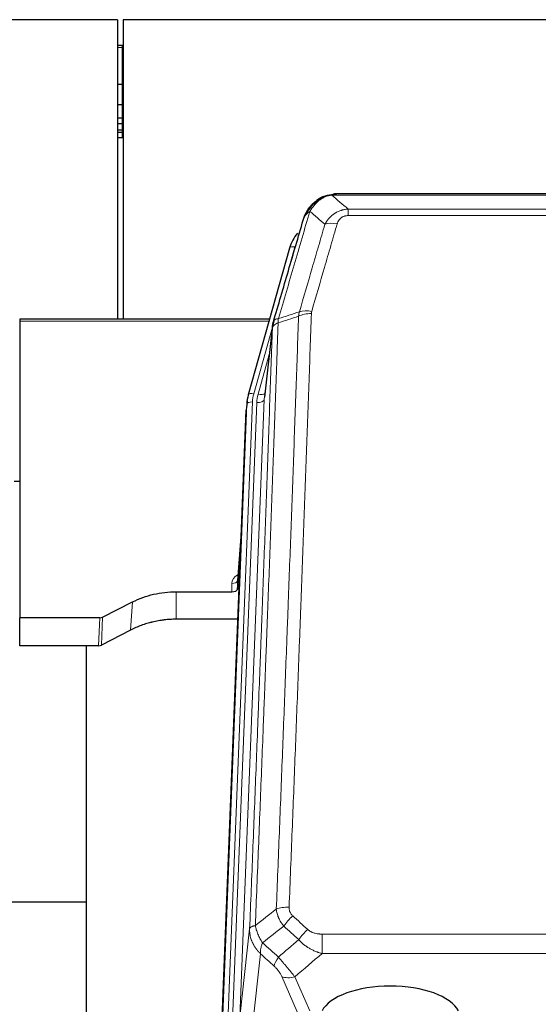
# Model space of a CAD drawing. Header units: inches. Extents: x 0 to 23760, y -13 to 16800.
# Tile 40 of 217: x 5023 to 5302, y 8275 to 8804. Entities that reach past the tile are written whole.
import ezdxf

# ---------------------------------------------------------------- set-up
doc = ezdxf.new("R2010")
doc.units = ezdxf.units.IN
doc.layers.add('254', color=7, linetype='Continuous', true_color=0xffffff)

msp = doc.modelspace()

# ---------------------------------------------------------------- linework, layer by layer
at = {"layer": '254', "color": 2, "linetype": 'Continuous', "lineweight": 25}
for p, q in [((5075.524, 8804.402), (3700.524, 8804.402)), ((5075.524, 8804.402), (5075.524, 8643.514)), ((5078.524, 8804.402), (5078.524, 8643.514)), ((6195.524, 8804.402), (5078.524, 8804.402)), ((5078.024, 8790.537), (5075.509, 8790.537)), ((5078.531, 8790.537), (5078.024, 8790.537)), ((5078.024, 8769.654), (5075.509, 8769.654)), ((5078.531, 8769.654), (5078.024, 8769.654)), ((5078.024, 8758.567), (5075.509, 8758.567)), ((5078.531, 8758.567), (5078.024, 8758.567)), ((5078.024, 8751.567), (5075.509, 8751.567)), ((5078.024, 8748.519), (5075.509, 8748.519)), ((5078.531, 8751.567), (5078.024, 8751.567)), ((5078.531, 8748.519), (5078.024, 8748.519)), ((5078.024, 8745.123), (5075.509, 8745.123)), ((5078.024, 8743.815), (5075.509, 8743.815)), ((5078.531, 8745.123), (5078.024, 8745.123)), ((5078.531, 8743.815), (5078.024, 8743.815)), ((5078.024, 8740.954), (5075.509, 8740.954)), ((5078.531, 8740.954), (5078.024, 8740.954)), ((5186.022, 8709.299), (5185.922, 8709.271)), ((5411.085, 8710.776), (5192.964, 8710.776)), ((5167.971, 8681.684), (5145.797, 8602.798)), ((5157.244, 8643.513), (5023.024, 8643.513)), ((5023.024, 8643.513), (5023.024, 8642.483)), ((5023.024, 8642.483), (5023.024, 8483.003)), ((5158.833, 8639.997), (5154.417, 8601.477)), ((5145.116, 8599.335), (5144.742, 8596.076)), ((5145.797, 8602.798), (5145.778, 8602.701)), ((5131.502, 8261.29), (5144.62, 8594.492)), ((5023.07, 8556.279), (5020.054, 8556.279)), ((5142.129, 8531.22), (5139.922, 8503.021)), ((5139.926, 8498.265), (5141.749, 8521.546)), ((5139.915, 8502.841), (5139.926, 8498.265)), ((5107.024, 8497.014), (5136.927, 8497.014)), ((5067.481, 8483.354), (5083.645, 8491.528)), ((5023.024, 8468.012), (5023.024, 8483.003)), ((5065.982, 8483.003), (5023.024, 8483.003)), ((5140.199, 8482.204), (5107.024, 8482.204)), ((5082.589, 8476.397), (5066.91, 8468.368)), ((5065.411, 8468.012), (5023.024, 8468.012)), ((5058.685, 8468.011), (5058.685, 8254.434)), ((5058.732, 8330.154), (4986.699, 8330.154))]:
    msp.add_line(p, q, dxfattribs=at)
at = {"layer": '254', "color": 110, "linetype": 'Continuous', "lineweight": 13}
for p, q in [((5078.024, 8789.441), (5075.509, 8789.441)), ((5078.024, 8790.537), (5078.024, 8789.441)), ((5078.531, 8789.441), (5078.024, 8789.441)), ((5078.024, 8789.441), (5078.024, 8769.654)), ((5078.024, 8769.654), (5078.024, 8758.567)), ((5078.024, 8758.567), (5078.024, 8751.567)), ((5078.024, 8751.567), (5078.024, 8748.519)), ((5078.024, 8748.519), (5078.024, 8745.123)), ((5078.024, 8745.123), (5078.024, 8743.815)), ((5078.024, 8743.815), (5078.024, 8740.954)), ((5185.922, 8709.271), (5185.854, 8709.114)), ((5413.427, 8710.113), (5190.622, 8710.113)), ((5199.353, 8702.645), (5404.696, 8702.645)), ((5199.353, 8702.645), (5199.353, 8699.112)), ((5404.696, 8699.112), (5199.353, 8699.112)), ((5170.859, 8682.257), (5166.134, 8665.446)), ((5156.957, 8642.483), (5023.024, 8642.483)), ((5158.758, 8639.205), (5148.685, 8603.371)), ((5158.704, 8638.485), (5154.327, 8600.304)), ((5157.058, 8624.516), (5151.032, 8603.079)), ((5147.988, 8598.97), (5134.877, 8265.948)), ((5137.269, 8266.784), (5150.335, 8598.677)), ((5154.327, 8600.304), (5141.261, 8268.41)), ((5131.883, 8264.728), (5144.994, 8597.75)), ((5144.994, 8597.75), (5144.62, 8594.492)), ((5142.122, 8531.029), (5139.915, 8502.841)), ((5136.927, 8497.014), (5136.917, 8501.43)), ((5107.024, 8497.014), (5107.024, 8482.204)), ((5083.645, 8491.528), (5082.589, 8476.397)), ((5065.411, 8468.012), (5065.982, 8483.003)), ((5067.481, 8483.354), (5066.91, 8468.368)), ((5141.261, 8268.41), (5146.509, 8315.816)), ((5185.438, 8313.016), (5185.438, 8302.585)), ((5185.438, 8313.016), (5418.611, 8313.016)), ((5152.323, 8302.465), (5147.098, 8255.265)), ((5418.611, 8302.585), (5185.438, 8302.585)), ((5172.062, 8271.284), (5163.75, 8290.215)), ((5170.811, 8290.065), (5178.869, 8271.713))]:
    msp.add_line(p, q, dxfattribs=at)
for centre, major_axis, ratio, start_param, end_param in [((5193.506, 8688.89), (-9.598, 2.808), 0.562843, 4.8755761, 5.6185342), ((5170.859, 8680.872), (-2.888, 0.812), 0.4480327, 4.837666, 6.2831701), ((5179.658, 8640.835), (9.994, -0.345), 0.559112, 1.5901207, 2.34753), ((5179.845, 8642.007), (9.604, -2.788), 0.5442898, 1.7274916, 2.473129), ((5148.685, 8601.986), (-2.888, 0.812), 0.4480327, 4.837666, 6.2831701), ((5151.032, 8604.926), (-3.851, 1.082), 0.4480327, 1.6960734, 2.8915811), ((5147.988, 8597.585), (-2.998, 0.118), 0.4614673, 4.7305545, 6.248991), ((5172.006, 8598.22), (24.033, -0.038), 0.8858289, 2.8989744, 3.1081259), ((5174.353, 8597.927), (24.033, -0.038), 0.8858289, 2.8989744, 3.1081259), ((5150.335, 8600.524), (-3.997, 0.157), 0.4614673, 1.5889619, 3.1073983), ((5142.92, 8501.43), (6.003, -0.046), 0.8757409, 2.0547277, 3.1504318), ((5136.917, 8502.885), (3, 0.007), 0.4848086, 4.7112485, 6.2484184), ((5167.699, 8323.108), (9.992, -0.404), 0.431453, 1.5882535, 2.3480729), ((5169.671, 8318.514), (-6.729, -7.397), 0.3051216, 4.388767, 5.1358022), ((5177.68, 8311.222), (6.736, 7.391), 0.3030979, 1.2497453, 1.9956357), ((5166.724, 8301.835), (6.719, 7.407), 0.3029797, 1.994528, 2.7400357), ((5170.811, 8296.237), (9.156, 4.02), 0.5833249, 3.617995, 4.4616661)]:
    msp.add_ellipse(centre, major_axis=major_axis, ratio=ratio, start_param=start_param, end_param=end_param, dxfattribs=at)
at = {"layer": '254', "color": 2, "linetype": 'Continuous', "lineweight": 25}
for centre, major_axis, ratio, start_param, end_param in [((5194.166, 8675.671), (27.014, -0.465), 0.8900028, 2.5369186, 2.912319), ((5172.006, 8596.835), (27.027, -0.37), 0.8864308, 2.9096812, 3.1188327), ((5136.928, 8498.308), (-3, 0), 0.4313147, 1.5706417, 3.1078116), ((5065.979, 8485.631), (3, -0.011), 0.8761328, 4.7166989, 5.239903), ((5065.41, 8470.675), (3, -0.007), 0.8874311, 4.7150805, 5.2382846), ((5222.024, 8267.742), (-37.64, 0), 0.4617486, 3.372107, 6.0525728)]:
    msp.add_ellipse(centre, major_axis=major_axis, ratio=ratio, start_param=start_param, end_param=end_param, dxfattribs=at)
for points, degree in [([(5185.924, 8709.273), (5184.057, 8708.438), (5182.411, 8707.217)], 2), ([(5191.429, 8710.696), (5192.011, 8710.751), (5192.59, 8710.777), (5193.164, 8710.773)], 3), ([(5159.577, 8642.746), (5158.827, 8639.916)], 1)]:
    msp.add_open_spline(points, degree=degree, dxfattribs=at)
for points, knots in [([(5185.854, 8709.114), (5186.311, 8709.337), (5186.775, 8709.537), (5188.646, 8710.238), (5190.082, 8710.544), (5191.492, 8710.633)], [0, 0, 0, 0, 0.25, 0.25, 1, 1, 1, 1]), ([(5186.022, 8709.299), (5186.6, 8709.55), (5187.188, 8709.769), (5187.869, 8709.983), (5187.956, 8710.01), (5188.044, 8710.036)], [0, 0, 0, 0, 0.8717446, 0.8717446, 1, 1, 1, 1]), ([(5193.164, 8710.773), (5193.149, 8710.773), (5193.121, 8710.774), (5193.08, 8710.775), (5193.039, 8710.775), (5193, 8710.775), (5192.961, 8710.776), (5192.924, 8710.775), (5192.888, 8710.775), (5192.852, 8710.775), (5192.818, 8710.774), (5192.785, 8710.774), (5192.753, 8710.773), (5192.722, 8710.772), (5192.692, 8710.771), (5192.663, 8710.77), (5192.635, 8710.769), (5192.608, 8710.768), (5192.582, 8710.767), (5192.558, 8710.766), (5192.534, 8710.765), (5192.511, 8710.764), (5192.49, 8710.762), (5192.469, 8710.761), (5192.45, 8710.76), (5192.431, 8710.759), (5192.414, 8710.758), (5192.398, 8710.757), (5192.383, 8710.756), (5192.368, 8710.755), (5192.355, 8710.754), (5192.343, 8710.753), (5192.332, 8710.752), (5192.322, 8710.751), (5192.313, 8710.751), (5192.306, 8710.75), (5192.299, 8710.75), (5192.293, 8710.749), (5192.288, 8710.749), (5192.276, 8710.748), (5192.255, 8710.746), (5192.226, 8710.743), (5192.198, 8710.741), (5192.169, 8710.738), (5192.141, 8710.735), (5192.114, 8710.732), (5192.086, 8710.73), (5192.059, 8710.727), (5192.033, 8710.723), (5192.006, 8710.72), (5191.98, 8710.717), (5191.955, 8710.714), (5191.929, 8710.71), (5191.904, 8710.707), (5191.88, 8710.704), (5191.855, 8710.7), (5191.831, 8710.696), (5191.808, 8710.693), (5191.784, 8710.689), (5191.761, 8710.685), (5191.739, 8710.682), (5191.716, 8710.678), (5191.694, 8710.674), (5191.673, 8710.67), (5191.651, 8710.666), (5191.63, 8710.662), (5191.61, 8710.658), (5191.589, 8710.654), (5191.569, 8710.65), (5191.55, 8710.646), (5191.53, 8710.642), (5191.511, 8710.637), (5191.499, 8710.635), (5191.492, 8710.633)], [0, 0, 0, 0, 0.0247661, 0.0489206, 0.0724636, 0.0953949, 0.1177147, 0.1394229, 0.1605195, 0.1810045, 0.2008779, 0.2201398, 0.23879, 0.2568287, 0.2742558, 0.2910713, 0.3072753, 0.3228676, 0.3378484, 0.3522176, 0.3659752, 0.3791212, 0.3916556, 0.4035785, 0.4148897, 0.4255894, 0.4356775, 0.445154, 0.454019, 0.4622723, 0.4699141, 0.4769443, 0.4833629, 0.48917, 0.4943654, 0.4989493, 0.5029216, 0.5062824, 0.5090316, 0.5111692, 0.5284651, 0.5456049, 0.5625886, 0.5794163, 0.5960881, 0.612604, 0.6289642, 0.6451687, 0.6612176, 0.6771111, 0.6928491, 0.7084319, 0.7238594, 0.7391318, 0.7542492, 0.7692118, 0.7840195, 0.7986726, 0.8131712, 0.8275153, 0.8417051, 0.8557408, 0.8696224, 0.8833501, 0.8969241, 0.9103445, 0.9236114, 0.936725, 0.9496856, 0.9624932, 0.975148, 0.9876502, 1, 1, 1, 1]), ([(5175.942, 8698.479), (5176.554, 8700.219), (5177.45, 8701.908), (5178.979, 8703.943), (5179.389, 8704.434), (5179.824, 8704.903)], [0, 0, 0, 0, 0.75, 0.75, 1, 1, 1, 1]), ([(5179.445, 8704.433), (5179.501, 8704.536), (5179.57, 8704.639), (5179.706, 8704.794), (5179.763, 8704.85), (5179.824, 8704.903)], [0, 0, 0, 0, 0.6295096, 0.6295096, 1, 1, 1, 1]), ([(5179.824, 8704.903), (5180.042, 8705.138), (5180.265, 8705.367), (5181.139, 8706.217), (5181.83, 8706.798), (5182.557, 8707.324)], [0, 0, 0, 0, 0.2626999, 0.2626999, 1, 1, 1, 1]), ([(5180.81, 8705.388), (5180.996, 8705.583), (5181.185, 8705.773), (5181.957, 8706.516), (5182.567, 8707.033), (5183.837, 8707.971), (5184.496, 8708.392), (5185.398, 8708.885), (5185.625, 8709.002), (5185.854, 8709.114)], [0, 0, 0, 0, 0.125, 0.125, 0.5, 0.5, 0.875, 0.875, 1, 1, 1, 1]), ([(5175.303, 8696.705), (5175.308, 8696.727), (5175.32, 8696.771), (5175.338, 8696.837), (5175.357, 8696.902), (5175.375, 8696.968), (5175.394, 8697.033), (5175.412, 8697.098), (5175.431, 8697.162), (5175.45, 8697.226), (5175.47, 8697.29), (5175.489, 8697.354), (5175.509, 8697.417), (5175.529, 8697.48), (5175.548, 8697.543), (5175.569, 8697.605), (5175.589, 8697.667), (5175.609, 8697.729), (5175.63, 8697.791), (5175.65, 8697.852), (5175.671, 8697.913), (5175.692, 8697.974), (5175.713, 8698.034), (5175.734, 8698.095), (5175.756, 8698.154), (5175.777, 8698.214), (5175.799, 8698.273), (5175.821, 8698.332), (5175.842, 8698.391), (5175.864, 8698.45), (5175.887, 8698.508), (5175.909, 8698.566), (5175.931, 8698.623), (5175.954, 8698.68), (5175.976, 8698.737), (5175.999, 8698.794), (5176.021, 8698.851), (5176.044, 8698.907), (5176.067, 8698.963), (5176.09, 8699.018), (5176.113, 8699.074), (5176.137, 8699.129), (5176.16, 8699.183), (5176.183, 8699.238), (5176.207, 8699.292), (5176.23, 8699.346), (5176.254, 8699.4), (5176.278, 8699.453), (5176.301, 8699.506), (5176.325, 8699.559), (5176.349, 8699.611), (5176.373, 8699.663), (5176.397, 8699.715), (5176.421, 8699.767), (5176.446, 8699.818), (5176.47, 8699.869), (5176.494, 8699.92), (5176.518, 8699.971), (5176.543, 8700.021), (5176.567, 8700.071), (5176.592, 8700.121), (5176.616, 8700.17), (5176.641, 8700.219), (5176.666, 8700.268), (5176.69, 8700.317), (5176.715, 8700.365), (5176.734, 8700.401), (5176.744, 8700.421), (5176.746, 8700.425)], [0, 0, 0, 0, 0.0171812, 0.0343046, 0.0513704, 0.0683783, 0.0853286, 0.1022212, 0.119056, 0.1358331, 0.1525524, 0.1692141, 0.185818, 0.2023642, 0.2188526, 0.2352834, 0.2516564, 0.2679717, 0.2842292, 0.3004291, 0.3165712, 0.3326555, 0.3486822, 0.3646511, 0.3805623, 0.3964158, 0.4122116, 0.4279496, 0.4436299, 0.4592525, 0.4748173, 0.4903244, 0.5057738, 0.5211655, 0.5364994, 0.5517757, 0.5669942, 0.5821549, 0.597258, 0.6123033, 0.6272909, 0.6422208, 0.6570929, 0.6719073, 0.686664, 0.701363, 0.7160042, 0.7305878, 0.7451136, 0.7595816, 0.773992, 0.7883446, 0.8026395, 0.8168767, 0.8310561, 0.8451778, 0.8592418, 0.8732481, 0.8871967, 0.9010875, 0.9149206, 0.928696, 0.9424136, 0.9560736, 0.9696758, 0.9832203, 0.996707, 1, 1, 1, 1]), ([(5159.26, 8641.935), (5161.946, 8651.146), (5164.625, 8660.316), (5168.636, 8674.009), (5169.972, 8678.563), (5172.639, 8687.65), (5173.972, 8692.182), (5175.303, 8696.705)], [0, 0, 0, 0, 0.5, 0.5, 0.75, 0.75, 1, 1, 1, 1]), ([(5175.303, 8696.705), (5175.387, 8697.166), (5175.529, 8697.616), (5175.792, 8698.195), (5175.864, 8698.338), (5175.942, 8698.479)], [0, 0, 0, 0, 0.75, 0.75, 1, 1, 1, 1]), ([(5158.704, 8638.485), (5158.704, 8638.496), (5158.706, 8638.535), (5158.709, 8638.621), (5158.716, 8638.761), (5158.727, 8638.954), (5158.746, 8639.2), (5158.775, 8639.499), (5158.817, 8639.85), (5158.861, 8640.151), (5158.899, 8640.381), (5158.924, 8640.525), (5158.951, 8640.664), (5158.977, 8640.799), (5159.005, 8640.93), (5159.033, 8641.057), (5159.061, 8641.181), (5159.089, 8641.3), (5159.118, 8641.415), (5159.146, 8641.527), (5159.175, 8641.635), (5159.203, 8641.738), (5159.231, 8641.838), (5159.251, 8641.903), (5159.26, 8641.935)], [0, 0, 0, 0, 0.0092499, 0.0337179, 0.073404, 0.128308, 0.1984299, 0.2837694, 0.3843264, 0.5001005, 0.5424888, 0.5838484, 0.6241794, 0.6634821, 0.7017567, 0.7390032, 0.7752221, 0.8104134, 0.8445775, 0.8777146, 0.909825, 0.9409091, 0.9709673, 1, 1, 1, 1]), ([(5083.645, 8491.528), (5087.178, 8493.315), (5090.98, 8494.694), (5098.863, 8496.544), (5102.944, 8497.014), (5107.024, 8497.014)], [0, 0, 0, 0, 0.5, 0.5, 1, 1, 1, 1]), ([(5107.024, 8482.204), (5105.955, 8482.204), (5103.82, 8482.142), (5101.694, 8481.956), (5100.368, 8481.801), (5100.103, 8481.768), (5099.575, 8481.698), (5098.783, 8481.588), (5097.995, 8481.46), (5096.425, 8481.183), (5095.385, 8480.968), (5094.223, 8480.691), (5094.093, 8480.66), (5093.836, 8480.596), (5093.45, 8480.5), (5092.554, 8480.265), (5091.794, 8480.048), (5090.284, 8479.592), (5088.297, 8478.928), (5086.363, 8478.15), (5084.456, 8477.317), (5083.515, 8476.871), (5082.589, 8476.397)], [0, 0, 0, 0, 0.125, 0.25, 0.25, 0.28125, 0.28125, 0.3125, 0.375, 0.375, 0.5, 0.5, 0.515625, 0.515625, 0.53125, 0.5625, 0.625, 0.625, 0.75, 0.875, 0.875, 1, 1, 1, 1])]:
    msp.add_open_spline(points, degree=3, knots=knots, dxfattribs=at)
at = {"layer": '254', "color": 110, "linetype": 'Continuous', "lineweight": 13}
for points, knots in [([(5186.004, 8708.72), (5186.364, 8708.914), (5186.731, 8709.09), (5188.225, 8709.717), (5189.401, 8710.011), (5190.622, 8710.113)], [0, 0, 0, 0, 0.25, 0.25, 1, 1, 1, 1]), ([(5191.492, 8710.633), (5191.484, 8710.631), (5191.468, 8710.628), (5191.445, 8710.622), (5191.422, 8710.616), (5191.399, 8710.611), (5191.376, 8710.605), (5191.354, 8710.599), (5191.332, 8710.593), (5191.31, 8710.587), (5191.289, 8710.58), (5191.268, 8710.574), (5191.247, 8710.568), (5191.227, 8710.561), (5191.207, 8710.555), (5191.187, 8710.548), (5191.168, 8710.541), (5191.149, 8710.535), (5191.13, 8710.528), (5191.112, 8710.521), (5191.094, 8710.514), (5191.076, 8710.507), (5191.059, 8710.5), (5191.042, 8710.492), (5191.025, 8710.485), (5191.009, 8710.478), (5190.993, 8710.47), (5190.977, 8710.463), (5190.962, 8710.455), (5190.947, 8710.447), (5190.932, 8710.44), (5190.918, 8710.432), (5190.904, 8710.424), (5190.89, 8710.416), (5190.877, 8710.408), (5190.864, 8710.4), (5190.851, 8710.392), (5190.839, 8710.384), (5190.827, 8710.376), (5190.815, 8710.367), (5190.803, 8710.359), (5190.792, 8710.35), (5190.782, 8710.342), (5190.771, 8710.333), (5190.761, 8710.325), (5190.752, 8710.316), (5190.742, 8710.307), (5190.733, 8710.299), (5190.724, 8710.29), (5190.716, 8710.281), (5190.708, 8710.272), (5190.7, 8710.263), (5190.693, 8710.254), (5190.686, 8710.245), (5190.679, 8710.236), (5190.673, 8710.227), (5190.667, 8710.217), (5190.661, 8710.208), (5190.655, 8710.199), (5190.65, 8710.189), (5190.646, 8710.18), (5190.641, 8710.171), (5190.637, 8710.161), (5190.633, 8710.151), (5190.63, 8710.142), (5190.627, 8710.132), (5190.624, 8710.123), (5190.622, 8710.116), (5190.622, 8710.113)], [0, 0, 0, 0, 0.0185022, 0.0368847, 0.0551481, 0.073293, 0.0913199, 0.1092294, 0.1270222, 0.1446988, 0.1622598, 0.1797059, 0.1970378, 0.2142561, 0.2313614, 0.2483544, 0.265236, 0.2820066, 0.2986672, 0.3152184, 0.331661, 0.3479958, 0.3642235, 0.380345, 0.3963611, 0.4122725, 0.4280803, 0.4437851, 0.459388, 0.4748898, 0.4902915, 0.5055939, 0.5207981, 0.535905, 0.5509156, 0.565831, 0.5806521, 0.5953801, 0.6100159, 0.6245607, 0.6390157, 0.6533819, 0.6676604, 0.6818526, 0.6959596, 0.7099825, 0.7239227, 0.7377815, 0.75156, 0.7652597, 0.7788818, 0.7924277, 0.8058989, 0.8192966, 0.8326224, 0.8458776, 0.8590638, 0.8721825, 0.8852351, 0.8982233, 0.9111485, 0.9240124, 0.9368166, 0.9495628, 0.9622525, 0.9748874, 0.9874694, 1, 1, 1, 1]), ([(5177.152, 8700.063), (5177.851, 8701.516), (5178.721, 8702.91), (5180.082, 8704.593), (5180.439, 8704.999), (5180.81, 8705.388)], [0, 0, 0, 0, 0.75, 0.75, 1, 1, 1, 1]), ([(5178.859, 8701.394), (5179.552, 8702.509), (5180.318, 8703.607), (5181.445, 8704.956), (5181.736, 8705.284), (5182.034, 8705.601)], [0, 0, 0, 0, 0.75, 0.75, 1, 1, 1, 1]), ([(5179.824, 8704.903), (5179.855, 8704.93), (5179.887, 8704.956), (5180.022, 8705.058), (5180.135, 8705.127), (5180.384, 8705.249), (5180.521, 8705.302), (5180.712, 8705.361), (5180.761, 8705.375), (5180.81, 8705.388)], [0, 0, 0, 0, 0.125, 0.125, 0.5, 0.5, 0.875, 0.875, 1, 1, 1, 1]), ([(5180.81, 8705.388), (5180.909, 8705.415), (5181.01, 8705.438), (5181.267, 8705.488), (5181.424, 8705.512), (5181.735, 8705.556), (5181.888, 8705.577), (5182.034, 8705.601)], [0, 0, 0, 0, 0.25, 0.25, 0.625, 0.625, 1, 1, 1, 1]), ([(5182.034, 8705.601), (5182.184, 8705.759), (5182.335, 8705.914), (5182.95, 8706.523), (5183.429, 8706.951), (5184.423, 8707.738), (5184.938, 8708.096), (5185.645, 8708.521), (5185.824, 8708.623), (5186.004, 8708.72)], [0, 0, 0, 0, 0.125, 0.125, 0.5, 0.5, 0.875, 0.875, 1, 1, 1, 1]), ([(5185.854, 8709.114), (5185.852, 8709.084), (5185.854, 8709.052), (5185.867, 8708.966), (5185.883, 8708.911), (5185.931, 8708.807), (5185.963, 8708.758), (5186.004, 8708.72)], [0, 0, 0, 0, 0.25, 0.25, 0.625, 0.625, 1, 1, 1, 1]), ([(5178.859, 8701.394), (5177.461, 8696.639), (5176.062, 8691.873), (5173.259, 8682.317), (5171.857, 8677.528), (5167.643, 8663.125), (5164.827, 8653.477), (5162.005, 8643.784)], [0, 0, 0, 0, 0.25, 0.25, 0.5, 0.5, 1, 1, 1, 1]), ([(5175.942, 8698.479), (5175.98, 8698.55), (5176.021, 8698.62), (5176.189, 8698.897), (5176.328, 8699.101), (5176.631, 8699.498), (5176.795, 8699.691), (5177.03, 8699.94), (5177.091, 8700.002), (5177.152, 8700.063)], [0, 0, 0, 0, 0.125, 0.125, 0.5, 0.5, 0.875, 0.875, 1, 1, 1, 1]), ([(5177.152, 8700.063), (5177.275, 8700.185), (5177.403, 8700.305), (5177.735, 8700.597), (5177.946, 8700.766), (5178.388, 8701.09), (5178.619, 8701.245), (5178.859, 8701.394)], [0, 0, 0, 0, 0.25, 0.25, 0.625, 0.625, 1, 1, 1, 1]), ([(5186.926, 8694.432), (5187.224, 8694.999), (5187.55, 8695.546), (5188.263, 8696.598), (5188.65, 8697.102), (5189.278, 8697.825), (5189.55, 8698.118), (5189.835, 8698.403), (5189.95, 8698.516), (5190.008, 8698.572), (5190.184, 8698.739), (5190.303, 8698.848), (5190.905, 8699.384), (5191.414, 8699.781), (5192.086, 8700.235), (5192.222, 8700.324), (5192.43, 8700.454), (5192.499, 8700.497), (5192.639, 8700.581), (5192.709, 8700.623), (5193.061, 8700.828), (5193.348, 8700.982), (5194.224, 8701.415), (5194.829, 8701.665), (5195.532, 8701.902), (5195.611, 8701.928), (5195.769, 8701.978), (5195.848, 8702.003), (5196.086, 8702.074), (5196.245, 8702.119), (5196.725, 8702.246), (5197.047, 8702.32), (5198.023, 8702.512), (5198.683, 8702.598), (5199.353, 8702.645)], [0, 0, 0, 0, 0.125, 0.125, 0.25, 0.25, 0.3125, 0.328125, 0.328125, 0.34375, 0.34375, 0.375, 0.375, 0.5, 0.5, 0.53125, 0.53125, 0.546875, 0.546875, 0.5625, 0.5625, 0.625, 0.625, 0.75, 0.75, 0.765625, 0.765625, 0.78125, 0.78125, 0.8125, 0.8125, 0.875, 0.875, 1, 1, 1, 1]), ([(5193.506, 8694.676), (5193.527, 8694.748), (5193.549, 8694.82), (5193.595, 8694.964), (5193.62, 8695.035), (5193.695, 8695.249), (5193.749, 8695.389), (5193.867, 8695.667), (5193.931, 8695.805), (5194.067, 8696.076), (5194.141, 8696.21), (5194.298, 8696.475), (5194.382, 8696.605), (5194.517, 8696.797), (5194.564, 8696.861), (5194.66, 8696.987), (5194.71, 8697.049), (5194.864, 8697.233), (5194.972, 8697.352), (5195.2, 8697.581), (5195.32, 8697.692), (5195.509, 8697.85), (5195.606, 8697.928), (5195.707, 8698.003), (5195.775, 8698.052), (5195.81, 8698.077), (5195.984, 8698.197), (5196.129, 8698.287), (5196.576, 8698.535), (5196.893, 8698.674), (5197.313, 8698.814), (5197.398, 8698.84), (5197.571, 8698.889), (5197.658, 8698.912), (5197.919, 8698.973), (5198.095, 8699.007), (5198.45, 8699.06), (5198.629, 8699.08), (5198.989, 8699.105), (5199.171, 8699.112), (5199.353, 8699.112)], [0, 0, 0, 0, 0.03125, 0.03125, 0.0625, 0.0625, 0.125, 0.125, 0.1875, 0.1875, 0.25, 0.25, 0.3125, 0.3125, 0.34375, 0.34375, 0.375, 0.375, 0.4375, 0.4375, 0.5, 0.5, 0.53125, 0.546875, 0.546875, 0.5625, 0.5625, 0.625, 0.625, 0.75, 0.75, 0.78125, 0.78125, 0.8125, 0.8125, 0.875, 0.875, 0.9375, 0.9375, 1, 1, 1, 1]), ([(5173.249, 8647.434), (5175.537, 8655.327), (5177.821, 8663.191), (5181.24, 8674.94), (5182.379, 8678.849), (5184.654, 8686.652), (5185.791, 8690.546), (5186.926, 8694.432)], [0, 0, 0, 0, 0.5, 0.5, 0.75, 0.75, 1, 1, 1, 1]), ([(5193.506, 8694.676), (5192.372, 8690.784), (5191.237, 8686.884), (5188.964, 8679.069), (5187.827, 8675.154), (5184.412, 8663.386), (5182.13, 8655.511), (5179.845, 8647.605)], [0, 0, 0, 0, 0.25, 0.25, 0.5, 0.5, 1, 1, 1, 1]), ([(5179.658, 8646.428), (5179.22, 8633.714), (5178.33, 8608.137), (5177.409, 8582.257), (5176.707, 8562.734), (5176.471, 8556.207), (5175.995, 8543.117), (5175.755, 8536.552), (5175.03, 8516.803), (5174.539, 8503.566), (5173.915, 8486.931), (5173.79, 8483.6), (5173.539, 8476.929), (5173.16, 8466.911), (5172.778, 8456.856), (5172.007, 8436.698), (5170.965, 8409.69), (5169.357, 8368.786), (5168.256, 8341.255), (5167.699, 8327.425)], [0, 0, 0, 0, 0.125, 0.25, 0.25, 0.3125, 0.3125, 0.375, 0.375, 0.5, 0.5, 0.53125, 0.53125, 0.5625, 0.625, 0.625, 0.75, 0.875, 1, 1, 1, 1]), ([(5179.658, 8646.428), (5179.664, 8646.627), (5179.683, 8646.824), (5179.746, 8647.217), (5179.789, 8647.412), (5179.845, 8647.605)], [0, 0, 0, 0, 0.5, 0.5, 1, 1, 1, 1]), ([(5161.793, 8641.493), (5161.737, 8639.881), (5161.681, 8638.268), (5161.569, 8635.039), (5161.401, 8630.192), (5161.005, 8618.856), (5160.662, 8609.097), (5159.969, 8589.521), (5159.028, 8563.265), (5157.57, 8523.42), (5156.566, 8496.549), (5155.992, 8481.347), (5155.928, 8479.657), (5155.8, 8476.275), (5155.607, 8471.197), (5155.156, 8459.327), (5154.764, 8449.112), (5154.436, 8440.578), (5154.37, 8438.87), (5154.238, 8435.452), (5154.04, 8430.322), (5153.575, 8418.329), (5153.172, 8408.013), (5152.36, 8387.331), (5151.263, 8359.623), (5150.135, 8331.65), (5149.564, 8317.597)], [0, 0, 0, 0, 0.015625, 0.015625, 0.03125, 0.0625, 0.125, 0.125, 0.25, 0.375, 0.5, 0.5, 0.515625, 0.515625, 0.53125, 0.5625, 0.625, 0.625, 0.640625, 0.640625, 0.65625, 0.6875, 0.75, 0.75, 0.875, 1, 1, 1, 1]), ([(5161.793, 8641.493), (5161.78, 8641.488), (5161.755, 8641.479), (5161.717, 8641.465), (5161.679, 8641.45), (5161.641, 8641.435), (5161.603, 8641.42), (5161.564, 8641.404), (5161.526, 8641.389), (5161.487, 8641.373), (5161.448, 8641.356), (5161.409, 8641.34), (5161.371, 8641.323), (5161.332, 8641.306), (5161.293, 8641.289), (5161.254, 8641.271), (5161.214, 8641.253), (5161.175, 8641.235), (5161.136, 8641.216), (5161.097, 8641.198), (5161.058, 8641.178), (5161.018, 8641.159), (5160.979, 8641.139), (5160.94, 8641.119), (5160.901, 8641.099), (5160.862, 8641.078), (5160.822, 8641.057), (5160.783, 8641.036), (5160.744, 8641.015), (5160.705, 8640.993), (5160.666, 8640.971), (5160.627, 8640.948), (5160.589, 8640.925), (5160.55, 8640.902), (5160.511, 8640.879), (5160.473, 8640.855), (5160.435, 8640.831), (5160.396, 8640.806), (5160.358, 8640.781), (5160.32, 8640.756), (5160.282, 8640.731), (5160.245, 8640.705), (5160.207, 8640.679), (5160.17, 8640.652), (5160.133, 8640.626), (5160.096, 8640.599), (5160.059, 8640.571), (5160.023, 8640.543), (5159.987, 8640.515), (5159.951, 8640.486), (5159.915, 8640.458), (5159.879, 8640.428), (5159.844, 8640.399), (5159.809, 8640.369), (5159.775, 8640.339), (5159.741, 8640.308), (5159.707, 8640.277), (5159.673, 8640.246), (5159.64, 8640.214), (5159.605, 8640.18), (5159.568, 8640.143), (5159.529, 8640.104), (5159.492, 8640.064), (5159.455, 8640.024), (5159.419, 8639.984), (5159.384, 8639.944), (5159.35, 8639.904), (5159.316, 8639.863), (5159.284, 8639.822), (5159.252, 8639.781), (5159.221, 8639.74), (5159.191, 8639.699), (5159.162, 8639.657), (5159.134, 8639.616), (5159.106, 8639.574), (5159.08, 8639.532), (5159.054, 8639.49), (5159.029, 8639.447), (5159.005, 8639.405), (5158.982, 8639.362), (5158.959, 8639.319), (5158.938, 8639.276), (5158.918, 8639.233), (5158.898, 8639.19), (5158.879, 8639.147), (5158.861, 8639.103), (5158.844, 8639.06), (5158.828, 8639.016), (5158.813, 8638.972), (5158.798, 8638.928), (5158.785, 8638.884), (5158.772, 8638.84), (5158.761, 8638.796), (5158.75, 8638.752), (5158.74, 8638.707), (5158.731, 8638.663), (5158.723, 8638.619), (5158.715, 8638.574), (5158.709, 8638.529), (5158.705, 8638.5), (5158.704, 8638.485)], [0, 0, 0, 0, 0.0069372, 0.0139334, 0.0209887, 0.028103, 0.0352764, 0.0425088, 0.0498003, 0.0571509, 0.0645605, 0.0720292, 0.0795569, 0.0871437, 0.0947896, 0.1024945, 0.1102584, 0.1180815, 0.1259636, 0.1339048, 0.141905, 0.1499643, 0.1580827, 0.1662601, 0.1744966, 0.1827922, 0.1911468, 0.1995605, 0.2080333, 0.2165651, 0.225156, 0.233806, 0.2425151, 0.2512832, 0.2601104, 0.2689967, 0.277942, 0.2869465, 0.29601, 0.3051325, 0.3143142, 0.3235549, 0.3328547, 0.3422136, 0.3516315, 0.3611085, 0.3706446, 0.3802398, 0.3898941, 0.3996074, 0.4093798, 0.4192113, 0.4291019, 0.4390515, 0.4490602, 0.459128, 0.4692549, 0.4794409, 0.4896859, 0.4999901, 0.5124905, 0.524991, 0.5374914, 0.5499918, 0.5624922, 0.5749926, 0.587493, 0.5999934, 0.6124937, 0.6249941, 0.6374944, 0.6499948, 0.6624951, 0.6749954, 0.6874957, 0.699996, 0.7124963, 0.7249966, 0.7374968, 0.7499971, 0.7624973, 0.7749976, 0.7874978, 0.799998, 0.8124982, 0.8249984, 0.8374986, 0.8499988, 0.8624989, 0.8749991, 0.8874992, 0.8999993, 0.9124995, 0.9249996, 0.9374997, 0.9499998, 0.9624998, 0.9749999, 0.9875, 1, 1, 1, 1]), ([(5162.005, 8643.784), (5161.596, 8643.75), (5161.224, 8643.68), (5160.565, 8643.476), (5160.28, 8643.342), (5159.808, 8643.02), (5159.623, 8642.832), (5159.359, 8642.413), (5159.281, 8642.182), (5159.26, 8641.935)], [0, 0, 0, 0, 0.25, 0.25, 0.5, 0.5, 0.75, 0.75, 1, 1, 1, 1]), ([(5160.816, 8326.464), (5161.374, 8340.277), (5162.476, 8367.772), (5164.086, 8408.624), (5165.129, 8435.598), (5165.901, 8455.731), (5166.284, 8465.773), (5166.663, 8475.778), (5166.915, 8482.44), (5167.04, 8485.767), (5167.664, 8502.381), (5168.156, 8515.602), (5168.882, 8535.326), (5169.123, 8541.882), (5169.599, 8554.956), (5169.835, 8561.474), (5170.538, 8580.972), (5171.46, 8606.819), (5172.352, 8632.365), (5172.79, 8645.062)], [0, 0, 0, 0, 0.125, 0.25, 0.375, 0.375, 0.4375, 0.46875, 0.46875, 0.5, 0.5, 0.625, 0.625, 0.6875, 0.6875, 0.75, 0.75, 0.875, 1, 1, 1, 1]), ([(5161.793, 8641.493), (5161.814, 8641.895), (5161.83, 8642.281), (5161.888, 8643.04), (5161.93, 8643.412), (5162.005, 8643.784)], [0, 0, 0, 0, 0.5, 0.5, 1, 1, 1, 1]), ([(5146.509, 8315.816), (5147.078, 8329.816), (5148.203, 8357.684), (5149.297, 8385.288), (5150.106, 8405.892), (5150.508, 8416.169), (5150.972, 8428.116), (5151.17, 8433.226), (5151.301, 8436.631), (5151.367, 8438.333), (5151.695, 8446.835), (5152.085, 8457.011), (5152.535, 8468.837), (5152.727, 8473.895), (5152.855, 8477.265), (5152.918, 8478.949), (5153.491, 8494.092), (5154.492, 8520.861), (5155.947, 8560.554), (5157.353, 8599.788), (5158.259, 8625.637), (5158.704, 8638.485)], [0, 0, 0, 0, 0.125, 0.25, 0.25, 0.3125, 0.34375, 0.359375, 0.359375, 0.375, 0.375, 0.4375, 0.46875, 0.484375, 0.484375, 0.5, 0.5, 0.625, 0.75, 0.875, 1, 1, 1, 1]), ([(5164.849, 8317.347), (5164.558, 8317.691), (5164.281, 8318.042), (5163.952, 8318.489), (5163.887, 8318.579), (5163.759, 8318.76), (5163.696, 8318.851), (5163.51, 8319.125), (5163.389, 8319.308), (5163.04, 8319.861), (5162.605, 8320.607), (5162.232, 8321.371), (5161.976, 8321.95), (5161.895, 8322.144), (5161.779, 8322.437), (5161.741, 8322.534), (5161.668, 8322.731), (5161.632, 8322.829), (5161.46, 8323.319), (5161.339, 8323.712), (5161.132, 8324.498), (5160.959, 8325.284), (5160.852, 8326.071), (5160.816, 8326.464)], [0, 0, 0, 0, 0.125, 0.125, 0.15625, 0.15625, 0.1875, 0.1875, 0.25, 0.25, 0.375, 0.5, 0.5, 0.5625, 0.5625, 0.59375, 0.59375, 0.625, 0.625, 0.75, 0.75, 0.875, 1, 1, 1, 1]), ([(5169.671, 8322.813), (5169.505, 8322.965), (5169.347, 8323.124), (5169.161, 8323.331), (5169.124, 8323.373), (5169.052, 8323.458), (5169.016, 8323.501), (5168.912, 8323.63), (5168.845, 8323.717), (5168.653, 8323.984), (5168.418, 8324.349), (5168.227, 8324.734), (5168.101, 8325.03), (5168.062, 8325.13), (5168.008, 8325.282), (5167.99, 8325.333), (5167.957, 8325.436), (5167.941, 8325.487), (5167.865, 8325.744), (5167.817, 8325.951), (5167.744, 8326.368), (5167.72, 8326.578), (5167.693, 8327), (5167.69, 8327.212), (5167.699, 8327.425)], [0, 0, 0, 0, 0.125, 0.125, 0.15625, 0.15625, 0.1875, 0.1875, 0.25, 0.25, 0.375, 0.5, 0.5, 0.5625, 0.5625, 0.59375, 0.59375, 0.625, 0.625, 0.75, 0.75, 0.875, 0.875, 1, 1, 1, 1]), ([(5152.323, 8302.465), (5152.306, 8302.482), (5152.272, 8302.515), (5152.22, 8302.566), (5152.169, 8302.616), (5152.118, 8302.667), (5152.067, 8302.718), (5152.017, 8302.769), (5151.966, 8302.821), (5151.916, 8302.872), (5151.865, 8302.924), (5151.815, 8302.976), (5151.765, 8303.028), (5151.715, 8303.08), (5151.666, 8303.132), (5151.616, 8303.185), (5151.567, 8303.238), (5151.518, 8303.291), (5151.469, 8303.344), (5151.42, 8303.397), (5151.372, 8303.45), (5151.323, 8303.504), (5151.275, 8303.558), (5151.227, 8303.612), (5151.179, 8303.666), (5151.131, 8303.72), (5151.083, 8303.774), (5151.036, 8303.829), (5150.989, 8303.884), (5150.942, 8303.939), (5150.895, 8303.994), (5150.848, 8304.049), (5150.802, 8304.105), (5150.756, 8304.16), (5150.71, 8304.216), (5150.664, 8304.272), (5150.618, 8304.328), (5150.572, 8304.384), (5150.527, 8304.441), (5150.482, 8304.497), (5150.437, 8304.554), (5150.392, 8304.611), (5150.348, 8304.668), (5150.303, 8304.725), (5150.259, 8304.782), (5150.215, 8304.84), (5150.171, 8304.898), (5150.128, 8304.955), (5150.084, 8305.013), (5150.041, 8305.072), (5149.998, 8305.13), (5149.955, 8305.188), (5149.913, 8305.247), (5149.871, 8305.306), (5149.828, 8305.365), (5149.787, 8305.424), (5149.745, 8305.483), (5149.703, 8305.542), (5149.662, 8305.602), (5149.621, 8305.662), (5149.58, 8305.722), (5149.54, 8305.782), (5149.499, 8305.842), (5149.459, 8305.902), (5149.419, 8305.962), (5149.379, 8306.023), (5149.34, 8306.084), (5149.3, 8306.145), (5149.261, 8306.206), (5149.222, 8306.267), (5149.184, 8306.328), (5149.145, 8306.39), (5149.107, 8306.451), (5149.069, 8306.513), (5149.032, 8306.575), (5148.994, 8306.637), (5148.957, 8306.699), (5148.92, 8306.762), (5148.883, 8306.824), (5148.847, 8306.887), (5148.81, 8306.95), (5148.774, 8307.012), (5148.739, 8307.075), (5148.703, 8307.139), (5148.668, 8307.202), (5148.633, 8307.265), (5148.598, 8307.329), (5148.563, 8307.393), (5148.529, 8307.456), (5148.495, 8307.52), (5148.461, 8307.585), (5148.427, 8307.649), (5148.394, 8307.713), (5148.361, 8307.778), (5148.328, 8307.842), (5148.296, 8307.907), (5148.263, 8307.972), (5148.231, 8308.037), (5148.199, 8308.102), (5148.168, 8308.167), (5148.137, 8308.233), (5148.106, 8308.298), (5148.075, 8308.364), (5148.044, 8308.429), (5148.014, 8308.495), (5147.984, 8308.561), (5147.955, 8308.627), (5147.925, 8308.694), (5147.727, 8309.144), (5147.393, 8309.994), (5147.005, 8311.263), (5146.719, 8312.562), (5146.541, 8313.884), (5146.498, 8314.811), (5146.498, 8315.335), (5146.499, 8315.455), (5146.501, 8315.576), (5146.504, 8315.696), (5146.507, 8315.776), (5146.509, 8315.816)], [0, 0, 0, 0, 0.0045083, 0.0090195, 0.0135338, 0.0180512, 0.0225715, 0.0270949, 0.0316214, 0.0361509, 0.0406834, 0.0452189, 0.0497575, 0.0542992, 0.0588439, 0.0633916, 0.0679424, 0.0724963, 0.0770532, 0.0816132, 0.0861762, 0.0907423, 0.0953114, 0.0998837, 0.104459, 0.1090373, 0.1136188, 0.1182033, 0.1227909, 0.1273815, 0.1319753, 0.1365721, 0.141172, 0.145775, 0.1503811, 0.1549903, 0.1596025, 0.1642179, 0.1688364, 0.1734579, 0.1780826, 0.1827103, 0.1873412, 0.1919752, 0.1966123, 0.2012524, 0.2058957, 0.2105422, 0.2151917, 0.2198443, 0.2245001, 0.229159, 0.233821, 0.2384861, 0.2431544, 0.2478258, 0.2525003, 0.2571779, 0.2618587, 0.2665427, 0.2712297, 0.2759199, 0.2806133, 0.2853097, 0.2900094, 0.2947122, 0.2994181, 0.3041272, 0.3088394, 0.3135548, 0.3182733, 0.322995, 0.3277199, 0.3324479, 0.3371791, 0.3419135, 0.346651, 0.3513917, 0.3561355, 0.3608826, 0.3656328, 0.3703861, 0.3751427, 0.3799024, 0.3846654, 0.3894315, 0.3942008, 0.3989732, 0.4037489, 0.4085278, 0.4133098, 0.4180951, 0.4228835, 0.4276751, 0.43247, 0.437268, 0.4420692, 0.4468737, 0.4516813, 0.4564922, 0.4613063, 0.4661235, 0.470944, 0.4757677, 0.4805947, 0.4854248, 0.4902582, 0.4950947, 0.4999345, 0.5888915, 0.6791125, 0.7706071, 0.8633844, 0.9574535, 0.965938, 0.9744348, 0.9829441, 0.9914659, 1, 1, 1, 1]), ([(5149.564, 8317.597), (5149.338, 8317.561), (5149.121, 8317.518), (5148.711, 8317.423), (5148.517, 8317.37), (5148.153, 8317.253), (5147.983, 8317.19), (5147.669, 8317.054), (5147.524, 8316.982), (5147.263, 8316.828), (5147.146, 8316.747), (5146.94, 8316.578), (5146.851, 8316.49), (5146.628, 8316.216), (5146.538, 8316.02), (5146.509, 8315.816)], [0, 0, 0, 0, 0.125, 0.125, 0.25, 0.25, 0.375, 0.375, 0.5, 0.5, 0.625, 0.625, 0.75, 0.75, 1, 1, 1, 1]), ([(5153.429, 8308.351), (5152.926, 8309.1), (5152.464, 8309.866), (5151.838, 8311.028), (5151.64, 8311.418), (5151.268, 8312.198), (5151.093, 8312.59), (5150.605, 8313.763), (5150.328, 8314.545), (5149.871, 8316.09), (5149.693, 8316.852), (5149.564, 8317.597)], [0, 0, 0, 0, 0.25, 0.25, 0.375, 0.375, 0.5, 0.5, 0.75, 0.75, 1, 1, 1, 1]), ([(5185.438, 8313.016), (5185.085, 8313.016), (5184.731, 8313.026), (5184.29, 8313.053), (5184.202, 8313.059), (5184.026, 8313.073), (5183.938, 8313.081), (5183.674, 8313.105), (5183.5, 8313.125), (5182.978, 8313.192), (5182.633, 8313.248), (5181.95, 8313.388), (5181.613, 8313.47), (5180.945, 8313.664), (5180.615, 8313.776), (5180.249, 8313.921), (5180.209, 8313.937), (5180.128, 8313.97), (5180.008, 8314.021), (5179.73, 8314.143), (5179.498, 8314.256), (5179.044, 8314.495), (5178.753, 8314.669), (5178.196, 8315.053), (5177.93, 8315.262), (5177.68, 8315.491)], [0, 0, 0, 0, 0.125, 0.125, 0.15625, 0.15625, 0.1875, 0.1875, 0.25, 0.25, 0.375, 0.375, 0.5, 0.5, 0.625, 0.625, 0.640625, 0.640625, 0.65625, 0.6875, 0.75, 0.75, 0.875, 0.875, 1, 1, 1, 1]), ([(5152.323, 8302.465), (5152.277, 8302.837), (5152.268, 8303.248), (5152.309, 8303.914), (5152.331, 8304.144), (5152.394, 8304.618), (5152.434, 8304.862), (5152.53, 8305.363), (5152.587, 8305.619), (5152.716, 8306.143), (5152.788, 8306.41), (5152.948, 8306.953), (5153.035, 8307.228), (5153.222, 8307.786), (5153.322, 8308.067), (5153.429, 8308.351)], [0, 0, 0, 0, 0.25, 0.25, 0.375, 0.375, 0.5, 0.5, 0.625, 0.625, 0.75, 0.75, 0.875, 0.875, 1, 1, 1, 1]), ([(5185.438, 8302.585), (5184.841, 8302.737), (5184.173, 8302.93), (5183.509, 8303.151), (5183.362, 8303.2), (5183.288, 8303.226), (5183.068, 8303.302), (5182.921, 8303.354), (5182.484, 8303.514), (5182.194, 8303.626), (5181.332, 8303.975), (5180.767, 8304.228), (5179.654, 8304.773), (5179.107, 8305.065), (5178.301, 8305.535), (5177.902, 8305.778), (5177.508, 8306.033), (5177.312, 8306.163), (5177.247, 8306.207), (5177.117, 8306.294), (5177.053, 8306.338), (5176.474, 8306.738), (5175.977, 8307.11), (5175.022, 8307.887), (5174.563, 8308.292), (5173.683, 8309.138), (5173.263, 8309.578), (5172.862, 8310.036)], [0, 0, 0, 0, 0.125, 0.140625, 0.140625, 0.15625, 0.15625, 0.1875, 0.1875, 0.25, 0.25, 0.375, 0.375, 0.5, 0.5, 0.5625, 0.59375, 0.59375, 0.609375, 0.609375, 0.625, 0.625, 0.75, 0.75, 0.875, 0.875, 1, 1, 1, 1]), ([(5170.811, 8290.065), (5170.49, 8290.466), (5170.159, 8290.874), (5169.482, 8291.707), (5169.135, 8292.132), (5168.601, 8292.781), (5168.42, 8292.999), (5168.147, 8293.33), (5168.055, 8293.441), (5167.917, 8293.608), (5167.87, 8293.663), (5167.778, 8293.775), (5167.731, 8293.831), (5167.313, 8294.334), (5166.562, 8295.232), (5165.797, 8296.137), (5165.218, 8296.819), (5165.024, 8297.047), (5164.732, 8297.389), (5164.635, 8297.503), (5164.488, 8297.675), (5164.439, 8297.732), (5164.341, 8297.846), (5164.292, 8297.903), (5163.852, 8298.417), (5163.462, 8298.868), (5162.687, 8299.763), (5162.3, 8300.206), (5161.916, 8300.645)], [0, 0, 0, 0, 0.125, 0.125, 0.25, 0.25, 0.3125, 0.3125, 0.34375, 0.34375, 0.359375, 0.359375, 0.375, 0.375, 0.5, 0.625, 0.625, 0.6875, 0.6875, 0.71875, 0.71875, 0.734375, 0.734375, 0.75, 0.75, 0.875, 0.875, 1, 1, 1, 1]), ([(5159.663, 8295.813), (5159.882, 8295.614), (5160.099, 8295.407), (5160.524, 8294.978), (5160.734, 8294.755), (5160.992, 8294.467), (5161.044, 8294.408), (5161.145, 8294.291), (5161.296, 8294.115), (5161.442, 8293.938), (5161.729, 8293.582), (5161.911, 8293.342), (5162.261, 8292.857), (5162.428, 8292.612), (5162.608, 8292.334), (5162.627, 8292.303), (5162.667, 8292.241), (5162.725, 8292.148), (5162.858, 8291.933), (5162.965, 8291.751), (5163.173, 8291.388), (5163.301, 8291.15), (5163.539, 8290.678), (5163.649, 8290.445), (5163.75, 8290.215)], [0, 0, 0, 0, 0.125, 0.125, 0.25, 0.25, 0.28125, 0.28125, 0.3125, 0.375, 0.375, 0.5, 0.5, 0.625, 0.625, 0.640625, 0.640625, 0.65625, 0.6875, 0.75, 0.75, 0.875, 0.875, 1, 1, 1, 1])]:
    msp.add_open_spline(points, degree=3, knots=knots, dxfattribs=at)
for points in [[(5190.622, 8710.113), (5193.515, 8707.621), (5196.425, 8705.132), (5199.353, 8702.645)], [(5186.926, 8694.432), (5184.222, 8696.75), (5181.533, 8699.071), (5178.859, 8701.394)], [(5162.005, 8643.784), (5165.752, 8644.999), (5169.5, 8646.216), (5173.249, 8647.434)], [(5172.79, 8645.062), (5172.831, 8645.469), (5172.948, 8646.271), (5173.136, 8647.051), (5173.249, 8647.434)], [(5172.79, 8645.062), (5169.124, 8643.871), (5165.458, 8642.681), (5161.793, 8641.493)], [(5149.564, 8317.597), (5153.313, 8320.557), (5157.063, 8323.513), (5160.816, 8326.464)], [(5169.671, 8322.813), (5172.341, 8320.375), (5175.011, 8317.934), (5177.68, 8315.491)], [(5164.849, 8317.347), (5161.04, 8314.353), (5157.234, 8311.354), (5153.429, 8308.351)], [(5172.862, 8310.036), (5170.191, 8312.475), (5167.52, 8314.912), (5164.849, 8317.347)], [(5153.429, 8308.351), (5156.258, 8305.785), (5159.087, 8303.216), (5161.916, 8300.645)], [(5161.916, 8300.645), (5165.567, 8303.774), (5169.216, 8306.904), (5172.862, 8310.036)], [(5159.663, 8295.813), (5157.217, 8298.032), (5154.77, 8300.249), (5152.323, 8302.465)], [(5185.438, 8302.585), (5180.566, 8298.409), (5175.691, 8294.236), (5170.811, 8290.065)]]:
    msp.add_open_spline(points, degree=3, dxfattribs=at)

doc.saveas('drawing.dxf')
